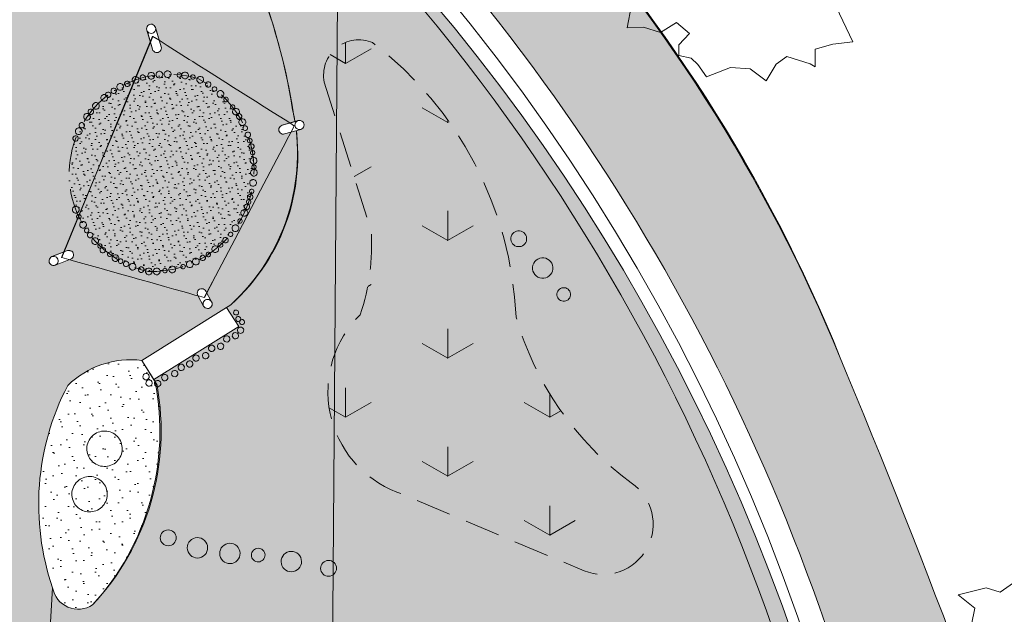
# Model space of a CAD drawing. Header units: millimetres. Extents: x 10 to 777, y -8 to 410.
# Tile 32 of 55: x 285 to 328, y 262 to 289. Entities that reach past the tile are written whole.
import ezdxf
from ezdxf.xclip import XClip

# ---------------------------------------------------------------- set-up
doc = ezdxf.new("R2010")
doc.units = ezdxf.units.MM
doc.header["$MEASUREMENT"] = 0
doc.header["$XCLIPFRAME"] = 0
doc.linetypes.add('B0701', pattern=[2.3412, 1.56, -0.7812])
doc.linetypes.add('Wipeout_Contour', pattern=[1000, 0, -1000])
for name, color, linetype in [('90 Bomen', 7, 'Continuous'), ('90 Terrein omgeving', 7, 'Continuous'), ('90 Terrein omgeving Afdek-arcering', 7, 'Continuous'), ('90 Terrein perceel', 7, 'Continuous'), ('90 Terrein perceel Afdek-arcering', 7, 'Continuous')]:
    doc.layers.add(name, color=color, linetype=linetype)

# ---------------------------------------------------------------- blocks, each defined once
blk = doc.blocks.new('*X8')
at = {"layer": '90 Terrein perceel Afdek-arcering', "linetype": 'Continuous', "lineweight": 0, "true_color": 0x99a3a6}
blk.add_hatch(color=253, dxfattribs=at).paths.add_polyline_path([(245.025, 300.581, 0.071678), (253.086, 301.852, -0.311614), (268.088, 297.437), (271.974, 299.862, -0.130679), (280.038, 302.48, -0.251809), (292.074, 296.32, -0.120048), (296.901, 284.702, -0.268396), (294.172, 276.102), (290.258, 273.652), (290.843, 272.72, -0.236828), (288.087, 262.875, -0.538053), (286.325, 263.633), (284.788, 237.324), (288.482, 237.432, -0.07769), (289.357, 243.092, -0.16797), (293.042, 247.208, -0.096986), (312.181, 249.51, -0.25949), (315.238, 247.582, -0.066974), (316.221, 240.485), (323.323, 241.654, 0.309182), (259.135, 317.654), (256.471, 318.371, 0.153026), (249.295, 311.242, 0.098127)])
blk = doc.blocks.new('*X22')
at = {"layer": '90 Terrein perceel Afdek-arcering', "linetype": 'Continuous', "lineweight": 0, "true_color": 0x99a3a6}
h = blk.add_hatch(color=253, dxfattribs=at)
h.paths.add_polyline_path([(244.821, 290.692), (282.413, 290.859), (282.476, 274.97), (272.377, 274.97), (272.377, 264.586), (282.518, 264.586), (282.627, 237.293), (284.788, 237.324), (286.325, 263.633, -0.20551), (286.992, 272.548, -0.226926), (290.258, 273.652), (294.172, 276.102, 0.268396), (296.942, 284.505, 0.120048), (292.074, 296.32, 0.251809), (280.038, 302.48, 0.130679), (271.974, 299.862), (268.088, 297.437, -0.063435), (261.832, 294.798, -0.102721), (252.529, 294.176, 0.059627), (244.821, 294.842)])
h.paths.add_polyline_path([(273.72, 295.198, -0.085604), (273.631, 295.815, -0.216071), (274.295, 297.175, -0.024159), (274.437, 297.281, -0.012832), (274.516, 297.331, -0.076518), (275.032, 297.543, -0.011025), (275.111, 297.561, -0.036896), (275.379, 297.593, -0.141923), (276.37, 297.355, -0.046449), (276.649, 297.16, -0.014795), (276.729, 297.087, -0.050478), (276.969, 296.807, -0.019592), (277.046, 296.686, -0.367209), (276.631, 294.351, -0.059162), (276.268, 294.116, -0.062337), (275.837, 293.969, -0.097312), (275.131, 293.961, -0.151267), (274.171, 294.464, -0.119279)], flags=0)
h.paths.add_polyline_path([(280.847, 296.065, -0.126459), (280.497, 297.32, -0.094674), (280.661, 298.289, -0.072315), (281.023, 298.949, -0.047719), (281.36, 299.317, -0.04482), (281.734, 299.599, -0.043121), (282.136, 299.802, -0.015693), (282.29, 299.859, -0.026447), (282.557, 299.932, -0.04172), (282.989, 299.989, -0.041712), (283.425, 299.973, -0.042105), (283.856, 299.884, -0.042931), (284.274, 299.721, -0.044289), (284.669, 299.48, -0.046396), (285.03, 299.157, -0.04972), (285.344, 298.743, -0.055429), (285.591, 298.22, -0.067627), (285.726, 297.528, -0.237587), (284.793, 295.367, -0.044597), (284.41, 295.101, -0.032547), (284.104, 294.952, -0.017028), (283.937, 294.89, -0.009945), (283.838, 294.859, -0.023795), (283.595, 294.802, -0.021833), (283.369, 294.769, -0.020625), (283.154, 294.757, -0.019954), (282.945, 294.762, -0.019719), (282.74, 294.784, -0.01989), (282.535, 294.822, -0.020492), (282.328, 294.878, -0.021622), (282.115, 294.955, -0.023489), (281.893, 295.059, -0.026554), (281.654, 295.202, -0.044444), (281.293, 295.494, -0.069581)], flags=0)
blk = doc.blocks.new('*X25')
at = {"layer": '90 Terrein omgeving Afdek-arcering', "linetype": 'Continuous', "lineweight": 0, "true_color": 0x99a3a6}
blk.add_hatch(color=253, dxfattribs=at).paths.add_polyline_path([(149.798, 272.468), (151.957, 267.42, -0.343045), (248.621, 322.041, -0.122857), (288.839, 305.28, -0.062158), (304.943, 289.867, -0.144211), (324.847, 241.997), (331.801, 244.369, 0.023501), (321.331, 273.015, 0.089942), (307.738, 294.798), (306.382, 296.681, -0.624865), (307.314, 299.522), (308.909, 299.7), (316.47, 299.014), (344.097, 295.883, 0.039013), (375.158, 295.877), (375.227, 300.701, -0.023413), (347.285, 300.853), (334.046, 301.818, -0.053223), (292.368, 310.12), (286.057, 312.881), (275.43, 318.115, 0.087441), (243.525, 326.7, 0.31395)])
blk = doc.blocks.new('Drawing_2_1', base_point=(195.726, 190.6))
at = {"layer": '90 Terrein perceel Afdek-arcering', "linetype": 'Continuous', "lineweight": 0, "true_color": 0xb1e60e}
h = blk.add_hatch(dxfattribs=at)
h.set_pattern_fill('810_Gras_0001', color=60, style=0, pattern_type=2)
h.set_pattern_definition([(90, (195.726, 190.6), (-9, 0), [1.29904, -3.8971]), (90, (200.226, 193.198), (-9, 0), [1.29904, -3.8971]), (30, (195.726, 190.6), (-4.5, 7.79423), [1.29904, -3.8971]), (30, (195.726, 195.796), (-4.5, 7.79423), [1.29904, -3.8971]), (150, (195.726, 190.6), (4.5, 7.79423), [1.29904, -3.8971]), (150, (195.726, 195.796), (4.5, 7.79423), [1.29904, -3.8971])])
h.paths.add_polyline_path([(298.294, 285.917), (300.363, 279.365, -0.097172), (299.882, 275.664, 0.54654), (301.495, 267.849), (309.746, 264.382, 0.899727), (311.82, 268.253, -0.164592), (306.744, 275.56, 0.222487), (300.426, 287.657, 0.601965)])
at = {"layer": '90 Terrein perceel Afdek-arcering', "linetype": 'Continuous', "lineweight": 0, "true_color": 0x4ca207}
h = blk.add_hatch(dxfattribs=at)
h.set_pattern_fill('910_Puntjes_A_0001', color=74, style=0, pattern_type=2)
h.set_pattern_definition([(45, (195.72645, 192.19965), (-0.509117, 0.509117), [0, -0.48, 0, -0.72]), (110, (197.32645, 192.19965), (0.6765787, 0.2462545), [0, -0.352, 0, -0.608])])
h.paths.add_polyline_path([(286.325, 263.633, 0.538053), (288.087, 262.875, 0.236828), (290.926, 272.558), (290.258, 273.652, 0.226926), (286.992, 272.548, 0.20551)])
at = {"layer": '90 Bomen', "color": 1, "linetype": 'Continuous', "lineweight": 0}
for p, q in [((311.644, 288.304), (311.83, 289.303)), ((320.849, 289.237), (321.58, 287.69)), ((313.814, 288.551), (313.116, 288.1)), ((314.383, 288.061), (313.814, 288.551)), ((312.366, 288.344), (311.644, 288.304)), ((313.116, 288.1), (312.366, 288.344)), ((313.921, 287.561), (314.383, 288.061)), ((321.58, 287.69), (320.704, 287.596)), ((313.922, 287.096), (313.921, 287.561)), ((320.704, 287.596), (319.922, 287.372)), ((319.922, 287.372), (319.925, 286.596)), ((314.463, 286.969), (313.922, 287.096)), ((314.75, 286.691), (314.463, 286.969)), ((318.682, 287.048), (318.208, 286.713)), ((319.704, 286.724), (318.682, 287.048)), ((315.132, 286.151), (314.75, 286.691)), ((316.19, 286.564), (315.132, 286.151)), ((317.06, 286.496), (316.19, 286.564)), ((317.762, 285.971), (317.06, 286.496)), ((318.208, 286.713), (317.762, 285.971)), ((319.925, 286.596), (319.704, 286.724)), ((328.071, 263.444), (329.21, 264.226)), ((326.227, 263.317), (327.458, 263.631)), ((327.458, 263.631), (328.071, 263.444)), ((326.959, 262.73), (326.227, 263.317)), ((326.812, 262.02), (326.959, 262.73))]:
    blk.add_line(p, q, dxfattribs=at)
at = {"layer": '90 Terrein omgeving', "color": 9, "linetype": 'Continuous', "lineweight": 0, "flags": 128}
blk.add_lwpolyline([(149.798, 272.468), (151.957, 267.42, -0.343045), (248.621, 322.041, -0.122857), (288.839, 305.28, -0.062158), (304.943, 289.867, -0.144211), (324.847, 241.997), (331.801, 244.369, 0.023501), (321.331, 273.015, 0.089942), (307.738, 294.798), (306.382, 296.681, -0.624865), (307.314, 299.522), (308.909, 299.7), (316.47, 299.014), (344.097, 295.883, 0.039013), (375.158, 295.877), (375.227, 300.701, -0.023413), (347.285, 300.853), (334.046, 301.818, -0.053223), (292.368, 310.12), (286.057, 312.881), (275.43, 318.115, 0.087441), (243.525, 326.7, 0.31395)], format="xyb", close=True, dxfattribs=at)
at = {"layer": '90 Terrein omgeving', "color": 2, "linetype": 'Continuous', "lineweight": 0, "flags": 128}
blk.add_lwpolyline([(149.027, 309.997), (299.023, 308.857), (297.967, 169.92), (147.971, 171.06)], close=True, dxfattribs=at)
blk.add_lwpolyline([(331.801, 244.369, 0.042671), (374.725, 265.789), (375.23, 296.222, -0.055353), (345.948, 295.736), (309.658, 299.693), (307.748, 299.611, 0.649408), (306.26, 296.918), (307.738, 294.798, -0.092927), (321.331, 273.015, -0.023501)], format="xyb", close=True, dxfattribs=at)
at = {"layer": '90 Terrein perceel', "color": 9, "linetype": 'Continuous', "lineweight": 0, "flags": 128}
for points in [[(245.025, 300.581, 0.071678), (253.086, 301.852, -0.311614), (268.088, 297.437), (271.974, 299.862, -0.130679), (280.038, 302.48, -0.251809), (292.074, 296.32, -0.120048), (296.901, 284.702, -0.268396), (294.172, 276.102), (290.258, 273.652), (290.843, 272.72, -0.236828), (288.087, 262.875, -0.538053), (286.325, 263.633), (284.788, 237.324), (288.482, 237.432, -0.07769), (289.357, 243.092, -0.16797), (293.042, 247.208, -0.096986), (312.181, 249.51, -0.25949), (315.238, 247.582, -0.066974), (316.221, 240.485), (323.323, 241.654, 0.309182), (259.135, 317.654), (256.471, 318.371, 0.153026), (249.295, 311.242, 0.098127)], [(244.821, 290.692), (244.821, 294.842, -0.059627), (252.529, 294.176, 0.102721), (261.832, 294.798, 0.063435), (268.088, 297.437), (271.974, 299.862, -0.130679), (280.038, 302.48, -0.251809), (292.074, 296.32, -0.120048), (296.942, 284.505, -0.268396), (294.172, 276.102), (290.258, 273.652, 0.226926), (286.992, 272.548, 0.20551), (286.325, 263.633), (284.788, 237.324), (282.627, 237.293), (282.518, 264.586), (272.377, 264.586), (272.377, 274.97), (282.476, 274.97), (282.413, 290.859)]]:
    blk.add_lwpolyline(points, format="xyb", close=True, dxfattribs=at)
at = {"layer": '90 Terrein perceel', "color": 2, "linetype": 'B0701', "lineweight": 0, "flags": 128}
blk.add_lwpolyline([(298.294, 285.917), (300.363, 279.365, -0.097172), (299.882, 275.664, 0.54654), (301.495, 267.849), (309.746, 264.382, 0.899727), (311.82, 268.253, -0.164592), (306.744, 275.56, 0.222487), (300.426, 287.657, 0.601965)], format="xyb", close=True, dxfattribs=at)
at = {"layer": '90 Terrein perceel', "color": 1, "linetype": 'Continuous', "lineweight": 0, "flags": 128}
for points in [[(290.794, 286.281, 0.414214), (290.586, 286.322, 0.414214), (290.545, 286.114, 0.414214), (290.753, 286.073, 0.414214)], [(291.152, 286.33, 0.414214), (290.944, 286.371, 0.414214), (290.903, 286.163, 0.414214), (291.111, 286.122, 0.414214)], [(291.519, 286.35, 0.414214), (291.311, 286.391, 0.414214), (291.27, 286.183, 0.414214), (291.478, 286.142, 0.414214)], [(292.283, 286.293, 0.414214), (292.075, 286.334, 0.414214), (292.034, 286.125, 0.414214), (292.242, 286.085, 0.414214)], [(289.716, 285.912, 0.414214), (289.55, 285.944, 0.414214), (289.517, 285.778, 0.414214), (289.684, 285.745, 0.414214)], [(290.104, 286.098, 0.414214), (289.896, 286.139, 0.414214), (289.855, 285.931, 0.414214), (290.063, 285.89, 0.414214)], [(290.396, 286.18, 0.414214), (290.23, 286.213, 0.414214), (290.197, 286.047, 0.414214), (290.364, 286.014, 0.414214)], [(291.988, 286.283, 0.414214), (291.849, 286.31, 0.414214), (291.822, 286.171, 0.414214), (291.96, 286.144, 0.414214)], [(292.589, 286.193, 0.414214), (292.45, 286.221, 0.414214), (292.423, 286.082, 0.414214), (292.562, 286.055, 0.414214)], [(292.957, 286.105, 0.414214), (292.749, 286.146, 0.414214), (292.708, 285.938, 0.414214), (292.916, 285.897, 0.414214)], [(293.279, 285.881, 0.414214), (293.113, 285.914, 0.414214), (293.08, 285.747, 0.414214), (293.247, 285.714, 0.414214)], [(288.877, 285.429, 0.414214), (288.71, 285.462, 0.414214), (288.677, 285.296, 0.414214), (288.844, 285.263, 0.414214)], [(289.116, 285.6, 0.414214), (288.95, 285.633, 0.414214), (288.917, 285.466, 0.414214), (289.084, 285.434, 0.414214)], [(289.426, 285.791, 0.414214), (289.218, 285.832, 0.414214), (289.177, 285.624, 0.414214), (289.385, 285.583, 0.414214)], [(293.542, 285.67, 0.414214), (293.403, 285.697, 0.414214), (293.376, 285.559, 0.414214), (293.514, 285.531, 0.414214)], [(293.843, 285.48, 0.414214), (293.635, 285.521, 0.414214), (293.594, 285.313, 0.414214), (293.802, 285.272, 0.414214)], [(288.727, 285.305, 0.414214), (288.518, 285.346, 0.414214), (288.477, 285.138, 0.414214), (288.686, 285.097, 0.414214)], [(294.052, 285.208, 0.414214), (293.913, 285.235, 0.414214), (293.886, 285.096, 0.414214), (294.025, 285.069, 0.414214)], [(288.108, 284.674, 0.414214), (287.941, 284.707, 0.414214), (287.908, 284.541, 0.414214), (288.075, 284.508, 0.414214)], [(288.357, 284.952, 0.414214), (288.149, 284.993, 0.414214), (288.108, 284.785, 0.414214), (288.316, 284.744, 0.414214)], [(294.339, 284.873, 0.414214), (294.2, 284.901, 0.414214), (294.173, 284.762, 0.414214), (294.311, 284.734, 0.414214)], [(294.53, 284.697, 0.414214), (294.321, 284.738, 0.414214), (294.28, 284.53, 0.414214), (294.489, 284.489, 0.414214)], [(287.971, 284.474, 0.414214), (287.763, 284.515, 0.414214), (287.722, 284.307, 0.414214), (287.93, 284.266, 0.414214)], [(294.638, 284.475, 0.414214), (294.472, 284.508, 0.414214), (294.439, 284.341, 0.414214), (294.605, 284.308, 0.414214)], [(294.809, 284.235, 0.414214), (294.6, 284.276, 0.414214), (294.559, 284.068, 0.414214), (294.768, 284.027, 0.414214)], [(287.599, 283.833, 0.414214), (287.391, 283.874, 0.414214), (287.35, 283.666, 0.414214), (287.558, 283.625, 0.414214)], [(287.71, 284.081, 0.414214), (287.544, 284.114, 0.414214), (287.511, 283.947, 0.414214), (287.677, 283.915, 0.414214)], [(294.895, 283.942, 0.414214), (294.756, 283.97, 0.414214), (294.729, 283.831, 0.414214), (294.868, 283.803, 0.414214)], [(287.44, 283.502, 0.414214), (287.274, 283.535, 0.414214), (287.241, 283.368, 0.414214), (287.407, 283.335, 0.414214)], [(295.029, 283.662, 0.414214), (294.863, 283.695, 0.414214), (294.83, 283.528, 0.414214), (294.996, 283.495, 0.414214)], [(295.099, 283.388, 0.414214), (294.96, 283.416, 0.414214), (294.933, 283.277, 0.414214), (295.071, 283.25, 0.414214)], [(295.181, 283.149, 0.414214), (295.015, 283.182, 0.414214), (294.982, 283.015, 0.414214), (295.149, 282.982, 0.414214)], [(295.22, 282.859, 0.414214), (295.081, 282.887, 0.414214), (295.054, 282.748, 0.414214), (295.193, 282.721, 0.414214)], [(295.306, 282.535, 0.414214), (295.098, 282.576, 0.414214), (295.057, 282.368, 0.414214), (295.265, 282.327, 0.414214)], [(295.321, 282.009, 0.414214), (295.113, 282.05, 0.414214), (295.072, 281.842, 0.414214), (295.28, 281.801, 0.414214)], [(295.28, 282.233, 0.414214), (295.141, 282.26, 0.414214), (295.114, 282.122, 0.414214), (295.253, 282.094, 0.414214)], [(295.285, 281.561, 0.414214), (295.077, 281.602, 0.414214), (295.036, 281.394, 0.414214), (295.244, 281.353, 0.414214)], [(295.178, 281.162, 0.414214), (295.04, 281.189, 0.414214), (295.012, 281.051, 0.414214), (295.151, 281.023, 0.414214)], [(295.051, 280.698, 0.414214), (294.912, 280.725, 0.414214), (294.885, 280.587, 0.414214), (295.023, 280.559, 0.414214)], [(295.132, 280.92, 0.414214), (294.965, 280.953, 0.414214), (294.933, 280.786, 0.414214), (295.099, 280.754, 0.414214)], [(287.472, 280.376, 0.414214), (287.263, 280.417, 0.414214), (287.222, 280.209, 0.414214), (287.431, 280.168, 0.414214)], [(294.898, 280.239, 0.414214), (294.689, 280.28, 0.414214), (294.648, 280.072, 0.414214), (294.857, 280.031, 0.414214)], [(294.987, 280.489, 0.414214), (294.821, 280.521, 0.414214), (294.788, 280.355, 0.414214), (294.955, 280.322, 0.414214)], [(287.562, 280.041, 0.414214), (287.423, 280.068, 0.414214), (287.396, 279.929, 0.414214), (287.535, 279.902, 0.414214)], [(294.669, 279.854, 0.414214), (294.53, 279.882, 0.414214), (294.503, 279.743, 0.414214), (294.641, 279.716, 0.414214)], [(287.791, 279.717, 0.414214), (287.583, 279.758, 0.414214), (287.542, 279.55, 0.414214), (287.75, 279.509, 0.414214)], [(287.912, 279.434, 0.414214), (287.774, 279.462, 0.414214), (287.746, 279.323, 0.414214), (287.885, 279.296, 0.414214)], [(294.504, 279.562, 0.414214), (294.296, 279.603, 0.414214), (294.255, 279.394, 0.414214), (294.463, 279.353, 0.414214)], [(288.076, 279.244, 0.414214), (287.91, 279.277, 0.414214), (287.877, 279.111, 0.414214), (288.043, 279.078, 0.414214)], [(288.324, 278.996, 0.414214), (288.116, 279.037, 0.414214), (288.075, 278.829, 0.414214), (288.283, 278.788, 0.414214)], [(294.041, 279.014, 0.414214), (293.875, 279.047, 0.414214), (293.842, 278.88, 0.414214), (294.008, 278.848, 0.414214)], [(294.254, 279.261, 0.414214), (294.116, 279.288, 0.414214), (294.088, 279.149, 0.414214), (294.227, 279.122, 0.414214)], [(306.641, 278.743, 0.414214), (307.134, 278.791, 0.414214), (307.086, 279.283, 0.414214), (306.593, 279.236, 0.414214)], [(288.497, 278.749, 0.414214), (288.358, 278.777, 0.414214), (288.331, 278.638, 0.414214), (288.469, 278.611, 0.414214)], [(288.636, 278.578, 0.414214), (288.469, 278.611, 0.414214), (288.436, 278.444, 0.414214), (288.603, 278.411, 0.414214)], [(293.612, 278.638, 0.414214), (293.404, 278.679, 0.414214), (293.363, 278.471, 0.414214), (293.571, 278.43, 0.414214)], [(293.805, 278.79, 0.414214), (293.667, 278.818, 0.414214), (293.639, 278.679, 0.414214), (293.778, 278.651, 0.414214)], [(288.929, 278.387, 0.414214), (288.79, 278.414, 0.414214), (288.763, 278.275, 0.414214), (288.901, 278.248, 0.414214)], [(289.214, 278.248, 0.414214), (289.006, 278.289, 0.414214), (288.965, 278.081, 0.414214), (289.173, 278.04, 0.414214)], [(289.403, 278.083, 0.414214), (289.265, 278.11, 0.414214), (289.237, 277.972, 0.414214), (289.376, 277.944, 0.414214)], [(292.765, 278.093, 0.414214), (292.557, 278.134, 0.414214), (292.516, 277.926, 0.414214), (292.724, 277.885, 0.414214)], [(293.038, 278.232, 0.414214), (292.871, 278.265, 0.414214), (292.839, 278.098, 0.414214), (293.005, 278.066, 0.414214)], [(293.271, 278.375, 0.414214), (293.132, 278.402, 0.414214), (293.105, 278.263, 0.414214), (293.244, 278.236, 0.414214)], [(307.634, 277.374, 0.414214), (308.268, 277.435, 0.414214), (308.206, 278.069, 0.414214), (307.573, 278.007, 0.414214)], [(289.662, 277.97, 0.414214), (289.496, 278.003, 0.414214), (289.463, 277.836, 0.414214), (289.629, 277.803, 0.414214)], [(289.976, 277.862, 0.414214), (289.768, 277.903, 0.414214), (289.727, 277.695, 0.414214), (289.935, 277.654, 0.414214)], [(290.327, 277.718, 0.414214), (290.16, 277.751, 0.414214), (290.127, 277.584, 0.414214), (290.294, 277.551, 0.414214)], [(290.689, 277.657, 0.414214), (290.481, 277.698, 0.414214), (290.44, 277.49, 0.414214), (290.648, 277.449, 0.414214)], [(291.035, 277.659, 0.414214), (290.827, 277.7, 0.414214), (290.786, 277.492, 0.414214), (290.994, 277.451, 0.414214)], [(291.356, 277.663, 0.414214), (291.217, 277.69, 0.414214), (291.19, 277.551, 0.414214), (291.329, 277.524, 0.414214)], [(291.72, 277.744, 0.414214), (291.512, 277.785, 0.414214), (291.471, 277.577, 0.414214), (291.679, 277.536, 0.414214)], [(292.158, 277.841, 0.414214), (292.019, 277.868, 0.414214), (291.991, 277.729, 0.414214), (292.13, 277.702, 0.414214)], [(292.493, 277.974, 0.414214), (292.284, 278.015, 0.414214), (292.243, 277.806, 0.414214), (292.452, 277.765, 0.414214)], [(308.654, 276.326, 0.414214), (309.076, 276.367, 0.414214), (309.035, 276.789, 0.414214), (308.613, 276.748, 0.414214)], [(286.325, 263.633, -0.20551), (286.992, 272.548, -0.226926), (290.258, 273.652), (290.926, 272.558, -0.236828), (288.087, 262.875, -0.538053)], [(287.835, 269.701, 0.414214), (288.671, 268.981, 0.414214), (289.391, 269.816, 0.414214), (288.556, 270.537, 0.414214)], [(287.175, 267.697, 0.414214), (288.01, 266.977, 0.414214), (288.73, 267.812, 0.414214), (287.895, 268.533, 0.414214)], [(291.414, 266.182, 0.414214), (291.07, 265.826, 0.414214), (291.426, 265.482, 0.414214), (291.77, 265.838, 0.414214)], [(292.699, 265.843, 0.414214), (292.257, 265.385, 0.414214), (292.714, 264.943, 0.414214), (293.156, 265.4, 0.414214)], [(294.129, 265.594, 0.414214), (293.687, 265.137, 0.414214), (294.144, 264.694, 0.414214), (294.587, 265.152, 0.414214)], [(295.38, 265.374, 0.414214), (295.085, 265.069, 0.414214), (295.39, 264.774, 0.414214), (295.685, 265.079, 0.414214)], [(296.835, 265.236, 0.414214), (296.393, 264.779, 0.414214), (296.85, 264.336, 0.414214), (297.293, 264.794, 0.414214)], [(298.479, 264.837, 0.414214), (298.135, 264.481, 0.414214), (298.491, 264.137, 0.414214), (298.835, 264.493, 0.414214)]]:
    blk.add_lwpolyline(points, format="xyb", close=True, dxfattribs=at)
at = {"layer": '90 Terrein perceel', "color": 2, "linetype": 'Continuous', "lineweight": 0}
for radius, end in [(89.282, 83.34701), (88.082, 48.46766)]:
    blk.add_arc((234.86, 232.891), radius, 5.62298, end, dxfattribs=at)
at = {"layer": '90 Terrein omgeving', "color": 4, "linetype": 'Continuous', "lineweight": 0}
for name in ['*X25', '*X8', '*X22']:
    blk.add_blockref(name, (0, 0), dxfattribs=at)
at = {"color": 254, "linetype": 'Wipeout_Contour', "lineweight": 0, "ltscale": 1635.907493}
blk.add_wipeout([(290.474, 288.209), (290.726, 287.364), (290.747, 287.316), (290.496, 288.161)], dxfattribs=at).dxf.layer = '90 Terrein perceel Afdek-arcering'
at = {"color": 254, "linetype": 'Wipeout_Contour', "lineweight": 0, "ltscale": 1643.355095}
blk.add_wipeout([(297.148, 284.219), (296.438, 284.015), (296.389, 283.994), (297.099, 284.198)], dxfattribs=at).dxf.layer = '90 Terrein perceel Afdek-arcering'
at = {"color": 254, "linetype": 'Wipeout_Contour', "lineweight": 0, "ltscale": 1597.691948}
blk.add_wipeout([(286.44, 277.853), (287.119, 278.116), (287.166, 278.141), (286.487, 277.878)], dxfattribs=at).dxf.layer = '90 Terrein perceel Afdek-arcering'
at = {"color": 254, "linetype": 'Wipeout_Contour', "lineweight": 0, "ltscale": 1611.988328}
blk.add_wipeout([(293.331, 276.238), (293.073, 276.706), (293.042, 276.748), (293.299, 276.28)], dxfattribs=at).dxf.layer = '90 Terrein perceel Afdek-arcering'
at = {"color": 254, "linetype": 'Wipeout_Contour', "lineweight": 0, "ltscale": 1603.927309}
blk.add_wipeout([(293.993, 275.99), (290.258, 273.652), (290.789, 272.804), (294.524, 275.142)], dxfattribs=at).dxf.layer = '90 Terrein perceel Afdek-arcering'
at = {"layer": '90 Terrein perceel', "color": 2, "linetype": 'Continuous', "lineweight": 0, "flags": 128}
for points in [[(293.993, 275.99), (290.258, 273.652)], [(294.524, 275.142), (293.993, 275.99)], [(290.789, 272.804), (294.524, 275.142)], [(290.258, 273.652), (290.789, 272.804)]]:
    blk.add_lwpolyline(points, dxfattribs=at)
at = {"layer": '90 Terrein perceel', "color": 1, "linetype": 'Continuous', "lineweight": 0, "flags": 128}
for points in [[(294.479, 275.849, 0.414214), (294.325, 275.831, 0.414214), (294.343, 275.677, 0.414214), (294.497, 275.695, 0.414214)], [(294.571, 275.564, 0.414214), (294.416, 275.546, 0.414214), (294.434, 275.392, 0.414214), (294.589, 275.41, 0.414214)], [(294.695, 275.091, 0.414214), (294.499, 275.068, 0.414214), (294.522, 274.872, 0.414214), (294.718, 274.895, 0.414214)], [(294.743, 275.428, 0.414214), (294.589, 275.41, 0.414214), (294.607, 275.255, 0.414214), (294.761, 275.273, 0.414214)], [(294.085, 274.71, 0.414214), (293.888, 274.687, 0.414214), (293.911, 274.49, 0.414214), (294.108, 274.513, 0.414214)], [(294.468, 274.849, 0.414214), (294.271, 274.826, 0.414214), (294.294, 274.63, 0.414214), (294.491, 274.652, 0.414214)], [(293.421, 274.295, 0.414214), (293.225, 274.272, 0.414214), (293.248, 274.075, 0.414214), (293.444, 274.098, 0.414214)], [(293.812, 274.384, 0.414214), (293.615, 274.361, 0.414214), (293.638, 274.164, 0.414214), (293.835, 274.187, 0.414214)], [(292.729, 273.862, 0.414214), (292.532, 273.839, 0.414214), (292.555, 273.643, 0.414214), (292.752, 273.666, 0.414214)], [(293.154, 273.972, 0.414214), (292.957, 273.949, 0.414214), (292.98, 273.753, 0.414214), (293.177, 273.776, 0.414214)], [(292.077, 273.455, 0.414214), (291.88, 273.432, 0.414214), (291.903, 273.235, 0.414214), (292.1, 273.258, 0.414214)], [(292.452, 273.604, 0.414214), (292.255, 273.581, 0.414214), (292.278, 273.384, 0.414214), (292.475, 273.407, 0.414214)], [(290.53, 273.047, 0.414214), (290.333, 273.024, 0.414214), (290.356, 272.827, 0.414214), (290.553, 272.85, 0.414214)], [(291.354, 273.003, 0.414214), (291.158, 272.98, 0.414214), (291.181, 272.783, 0.414214), (291.377, 272.806, 0.414214)], [(291.793, 273.181, 0.414214), (291.597, 273.158, 0.414214), (291.619, 272.962, 0.414214), (291.816, 272.985, 0.414214)], [(290.662, 272.763, 0.414214), (290.466, 272.74, 0.414214), (290.489, 272.543, 0.414214), (290.685, 272.566, 0.414214)], [(291.04, 272.743, 0.414214), (290.843, 272.72, 0.414214), (290.866, 272.523, 0.414214), (291.063, 272.546, 0.414214)]]:
    blk.add_lwpolyline(points, format="xyb", close=True, dxfattribs=at)
at = {"color": 254, "linetype": 'Wipeout_Contour', "lineweight": 0, "ltscale": 1635.858875}
blk.add_wipeout([(290.496, 288.161), (290.747, 287.316), (290.78, 287.275), (290.529, 288.12)], dxfattribs=at).dxf.layer = '90 Terrein perceel Afdek-arcering'
at = {"color": 254, "linetype": 'Wipeout_Contour', "lineweight": 0, "ltscale": 1643.14968}
blk.add_wipeout([(297.099, 284.198), (296.389, 283.994), (296.347, 283.961), (297.057, 284.165)], dxfattribs=at).dxf.layer = '90 Terrein perceel Afdek-arcering'
at = {"color": 254, "linetype": 'Wipeout_Contour', "lineweight": 0, "ltscale": 1597.899215}
blk.add_wipeout([(286.487, 277.878), (287.166, 278.141), (287.204, 278.178), (286.525, 277.914)], dxfattribs=at).dxf.layer = '90 Terrein perceel Afdek-arcering'
at = {"color": 254, "linetype": 'Wipeout_Contour', "lineweight": 0, "ltscale": 1611.987061}
blk.add_wipeout([(293.299, 276.28), (293.042, 276.748), (293.001, 276.781), (293.259, 276.313)], dxfattribs=at).dxf.layer = '90 Terrein perceel Afdek-arcering'
at = {"color": 254, "linetype": 'Wipeout_Contour', "lineweight": 0, "ltscale": 9824.89662}
blk.add_wipeout([(290.466, 288.262), (290.474, 288.209), (290.496, 288.161), (290.529, 288.12), (290.571, 288.088), (290.62, 288.069), (290.672, 288.064), (290.724, 288.072), (290.772, 288.093), (290.812, 288.126), (290.843, 288.169), (290.861, 288.218), (290.866, 288.271), (290.858, 288.323), (290.836, 288.372), (290.803, 288.413), (290.761, 288.444), (290.712, 288.463), (290.66, 288.469), (290.608, 288.461), (290.561, 288.44), (290.52, 288.406), (290.49, 288.364), (290.471, 288.314)], dxfattribs=at).dxf.layer = '90 Terrein perceel Afdek-arcering'
at = {"color": 254, "linetype": 'Wipeout_Contour', "lineweight": 0, "ltscale": 9866.334874}
blk.add_wipeout([(297.2, 284.227), (297.148, 284.219), (297.099, 284.198), (297.057, 284.165), (297.026, 284.123), (297.006, 284.074), (297, 284.022), (297.007, 283.971), (297.028, 283.923), (297.061, 283.882), (297.104, 283.851), (297.153, 283.832), (297.206, 283.827), (297.258, 283.835), (297.307, 283.856), (297.349, 283.888), (297.381, 283.931), (297.4, 283.979), (297.406, 284.031), (297.399, 284.083), (297.378, 284.131), (297.345, 284.172), (297.302, 284.202), (297.253, 284.221)], dxfattribs=at).dxf.layer = '90 Terrein perceel Afdek-arcering'
at = {"color": 254, "linetype": 'Wipeout_Contour', "lineweight": 0, "ltscale": 9579.352148}
blk.add_wipeout([(286.389, 277.84), (286.44, 277.853), (286.487, 277.878), (286.525, 277.914), (286.552, 277.959), (286.568, 278.009), (286.569, 278.062), (286.557, 278.112), (286.532, 278.158), (286.495, 278.196), (286.45, 278.223), (286.4, 278.237), (286.347, 278.238), (286.296, 278.226), (286.249, 278.2), (286.211, 278.164), (286.183, 278.119), (286.168, 278.069), (286.167, 278.017), (286.179, 277.966), (286.204, 277.92), (286.24, 277.883), (286.285, 277.856), (286.336, 277.841)], dxfattribs=at).dxf.layer = '90 Terrein perceel Afdek-arcering'
at = {"color": 254, "linetype": 'Wipeout_Contour', "lineweight": 0, "ltscale": 9665.601886}
blk.add_wipeout([(293.35, 276.189), (293.331, 276.238), (293.299, 276.28), (293.259, 276.313), (293.21, 276.335), (293.159, 276.343), (293.107, 276.337), (293.058, 276.318), (293.016, 276.287), (292.983, 276.246), (292.963, 276.198), (292.955, 276.146), (292.961, 276.094), (292.98, 276.045), (293.011, 276.002), (293.052, 275.969), (293.1, 275.948), (293.152, 275.94), (293.204, 275.945), (293.253, 275.964), (293.295, 275.995), (293.327, 276.036), (293.348, 276.084), (293.356, 276.136)], dxfattribs=at).dxf.layer = '90 Terrein perceel Afdek-arcering'
at = {"color": 254, "linetype": 'Wipeout_Contour', "lineweight": 0, "ltscale": 1637.294326}
blk.add_wipeout([(290.866, 288.271), (291.118, 287.426), (291.109, 287.478), (290.858, 288.323)], dxfattribs=at).dxf.layer = '90 Terrein perceel Afdek-arcering'
at = {"color": 254, "linetype": 'Wipeout_Contour', "lineweight": 0, "ltscale": 1642.623928}
blk.add_wipeout([(297.206, 283.827), (296.496, 283.623), (296.548, 283.631), (297.258, 283.835)], dxfattribs=at).dxf.layer = '90 Terrein perceel Afdek-arcering'
at = {"color": 254, "linetype": 'Wipeout_Contour', "lineweight": 0, "ltscale": 1598.305373}
blk.add_wipeout([(286.347, 278.238), (287.026, 278.502), (286.975, 278.489), (286.296, 278.226)], dxfattribs=at).dxf.layer = '90 Terrein perceel Afdek-arcering'
at = {"color": 254, "linetype": 'Wipeout_Contour', "lineweight": 0, "ltscale": 1610.465864}
blk.add_wipeout([(292.961, 276.094), (292.704, 276.562), (292.723, 276.513), (292.98, 276.045)], dxfattribs=at).dxf.layer = '90 Terrein perceel Afdek-arcering'
at = {"color": 254, "linetype": 'Wipeout_Contour', "lineweight": 0, "ltscale": 1637.151263}
blk.add_wipeout([(290.861, 288.218), (291.112, 287.373), (291.118, 287.426), (290.866, 288.271)], dxfattribs=at).dxf.layer = '90 Terrein perceel Afdek-arcering'
at = {"color": 254, "linetype": 'Wipeout_Contour', "lineweight": 0, "ltscale": 1642.468361}
blk.add_wipeout([(297.153, 283.832), (296.443, 283.628), (296.496, 283.623), (297.206, 283.827)], dxfattribs=at).dxf.layer = '90 Terrein perceel Afdek-arcering'
at = {"color": 254, "linetype": 'Wipeout_Contour', "lineweight": 0, "ltscale": 1598.47091}
blk.add_wipeout([(286.4, 278.237), (287.079, 278.501), (287.026, 278.502), (286.347, 278.238)], dxfattribs=at).dxf.layer = '90 Terrein perceel Afdek-arcering'
at = {"color": 254, "linetype": 'Wipeout_Contour', "lineweight": 0, "ltscale": 1610.568385}
blk.add_wipeout([(292.955, 276.146), (292.698, 276.614), (292.704, 276.562), (292.961, 276.094)], dxfattribs=at).dxf.layer = '90 Terrein perceel Afdek-arcering'
at = {"color": 254, "linetype": 'Wipeout_Contour', "lineweight": 0, "ltscale": 1636.974085}
blk.add_wipeout([(290.843, 288.169), (291.094, 287.324), (291.112, 287.373), (290.861, 288.218)], dxfattribs=at).dxf.layer = '90 Terrein perceel Afdek-arcering'
at = {"color": 254, "linetype": 'Wipeout_Contour', "lineweight": 0, "ltscale": 1642.354542}
blk.add_wipeout([(297.104, 283.851), (296.394, 283.647), (296.443, 283.628), (297.153, 283.832)], dxfattribs=at).dxf.layer = '90 Terrein perceel Afdek-arcering'
at = {"color": 254, "linetype": 'Wipeout_Contour', "lineweight": 0, "ltscale": 1598.597495}
blk.add_wipeout([(286.45, 278.223), (287.13, 278.486), (287.079, 278.501), (286.4, 278.237)], dxfattribs=at).dxf.layer = '90 Terrein perceel Afdek-arcering'
at = {"color": 254, "linetype": 'Wipeout_Contour', "lineweight": 0, "ltscale": 1610.714026}
blk.add_wipeout([(292.963, 276.198), (292.705, 276.666), (292.698, 276.614), (292.955, 276.146)], dxfattribs=at).dxf.layer = '90 Terrein perceel Afdek-arcering'
at = {"color": 254, "linetype": 'Wipeout_Contour', "lineweight": 0, "ltscale": 1636.774854}
blk.add_wipeout([(290.812, 288.126), (291.063, 287.281), (291.094, 287.324), (290.843, 288.169)], dxfattribs=at).dxf.layer = '90 Terrein perceel Afdek-arcering'
at = {"color": 254, "linetype": 'Wipeout_Contour', "lineweight": 0, "ltscale": 1642.290412}
blk.add_wipeout([(297.061, 283.882), (296.351, 283.678), (296.394, 283.647), (297.104, 283.851)], dxfattribs=at).dxf.layer = '90 Terrein perceel Afdek-arcering'
at = {"color": 254, "linetype": 'Wipeout_Contour', "lineweight": 0, "ltscale": 1598.676738}
blk.add_wipeout([(286.495, 278.196), (287.175, 278.459), (287.13, 278.486), (286.45, 278.223)], dxfattribs=at).dxf.layer = '90 Terrein perceel Afdek-arcering'
at = {"color": 254, "linetype": 'Wipeout_Contour', "lineweight": 0, "ltscale": 1610.892855}
blk.add_wipeout([(292.983, 276.246), (292.726, 276.714), (292.705, 276.666), (292.963, 276.198)], dxfattribs=at).dxf.layer = '90 Terrein perceel Afdek-arcering'
at = {"color": 254, "linetype": 'Wipeout_Contour', "lineweight": 0, "ltscale": 1636.567138}
blk.add_wipeout([(290.772, 288.093), (291.023, 287.248), (291.063, 287.281), (290.812, 288.126)], dxfattribs=at).dxf.layer = '90 Terrein perceel Afdek-arcering'
at = {"color": 254, "linetype": 'Wipeout_Contour', "lineweight": 0, "ltscale": 1642.280334}
blk.add_wipeout([(297.028, 283.923), (296.318, 283.719), (296.351, 283.678), (297.061, 283.882)], dxfattribs=at).dxf.layer = '90 Terrein perceel Afdek-arcering'
at = {"color": 254, "linetype": 'Wipeout_Contour', "lineweight": 0, "ltscale": 1598.703237}
blk.add_wipeout([(286.532, 278.158), (287.211, 278.421), (287.175, 278.459), (286.495, 278.196)], dxfattribs=at).dxf.layer = '90 Terrein perceel Afdek-arcering'
at = {"color": 254, "linetype": 'Wipeout_Contour', "lineweight": 0, "ltscale": 1611.092671}
blk.add_wipeout([(293.016, 276.287), (292.759, 276.755), (292.726, 276.714), (292.983, 276.246)], dxfattribs=at).dxf.layer = '90 Terrein perceel Afdek-arcering'
at = {"color": 254, "linetype": 'Wipeout_Contour', "lineweight": 0, "ltscale": 1636.365088}
blk.add_wipeout([(290.724, 288.072), (290.975, 287.227), (291.023, 287.248), (290.772, 288.093)], dxfattribs=at).dxf.layer = '90 Terrein perceel Afdek-arcering'
at = {"color": 254, "linetype": 'Wipeout_Contour', "lineweight": 0, "ltscale": 1642.324986}
blk.add_wipeout([(297.007, 283.971), (296.297, 283.767), (296.318, 283.719), (297.028, 283.923)], dxfattribs=at).dxf.layer = '90 Terrein perceel Afdek-arcering'
at = {"color": 254, "linetype": 'Wipeout_Contour', "lineweight": 0, "ltscale": 1598.675184}
blk.add_wipeout([(286.557, 278.112), (287.236, 278.376), (287.211, 278.421), (286.532, 278.158)], dxfattribs=at).dxf.layer = '90 Terrein perceel Afdek-arcering'
at = {"color": 254, "linetype": 'Wipeout_Contour', "lineweight": 0, "ltscale": 1611.29985}
blk.add_wipeout([(293.058, 276.318), (292.801, 276.786), (292.759, 276.755), (293.016, 276.287)], dxfattribs=at).dxf.layer = '90 Terrein perceel Afdek-arcering'
at = {"color": 254, "linetype": 'Wipeout_Contour', "lineweight": 0, "ltscale": 1636.182478}
blk.add_wipeout([(290.672, 288.064), (290.924, 287.219), (290.975, 287.227), (290.724, 288.072)], dxfattribs=at).dxf.layer = '90 Terrein perceel Afdek-arcering'
at = {"color": 254, "linetype": 'Wipeout_Contour', "lineweight": 0, "ltscale": 1642.421316}
blk.add_wipeout([(297, 284.022), (296.29, 283.818), (296.297, 283.767), (297.007, 283.971)], dxfattribs=at).dxf.layer = '90 Terrein perceel Afdek-arcering'
at = {"color": 254, "linetype": 'Wipeout_Contour', "lineweight": 0, "ltscale": 1598.594482}
blk.add_wipeout([(286.569, 278.062), (287.248, 278.325), (287.236, 278.376), (286.557, 278.112)], dxfattribs=at).dxf.layer = '90 Terrein perceel Afdek-arcering'
at = {"color": 254, "linetype": 'Wipeout_Contour', "lineweight": 0, "ltscale": 1611.500272}
blk.add_wipeout([(293.107, 276.337), (292.849, 276.805), (292.801, 276.786), (293.058, 276.318)], dxfattribs=at).dxf.layer = '90 Terrein perceel Afdek-arcering'
at = {"color": 254, "linetype": 'Wipeout_Contour', "lineweight": 0, "ltscale": 1636.031756}
blk.add_wipeout([(290.62, 288.069), (290.872, 287.224), (290.924, 287.219), (290.672, 288.064)], dxfattribs=at).dxf.layer = '90 Terrein perceel Afdek-arcering'
at = {"color": 254, "linetype": 'Wipeout_Contour', "lineweight": 0, "ltscale": 1642.562711}
blk.add_wipeout([(297.006, 284.074), (296.296, 283.87), (296.29, 283.818), (297, 284.022)], dxfattribs=at).dxf.layer = '90 Terrein perceel Afdek-arcering'
at = {"color": 254, "linetype": 'Wipeout_Contour', "lineweight": 0, "ltscale": 1598.466613}
blk.add_wipeout([(286.568, 278.009), (287.247, 278.273), (287.248, 278.325), (286.569, 278.062)], dxfattribs=at).dxf.layer = '90 Terrein perceel Afdek-arcering'
at = {"color": 254, "linetype": 'Wipeout_Contour', "lineweight": 0, "ltscale": 1611.680283}
blk.add_wipeout([(293.159, 276.343), (292.901, 276.811), (292.849, 276.805), (293.107, 276.337)], dxfattribs=at).dxf.layer = '90 Terrein perceel Afdek-arcering'
at = {"color": 254, "linetype": 'Wipeout_Contour', "lineweight": 0, "ltscale": 1635.923205}
blk.add_wipeout([(290.571, 288.088), (290.823, 287.243), (290.872, 287.224), (290.62, 288.069)], dxfattribs=at).dxf.layer = '90 Terrein perceel Afdek-arcering'
at = {"color": 254, "linetype": 'Wipeout_Contour', "lineweight": 0, "ltscale": 1642.739516}
blk.add_wipeout([(297.026, 284.123), (296.316, 283.919), (296.296, 283.87), (297.006, 284.074)], dxfattribs=at).dxf.layer = '90 Terrein perceel Afdek-arcering'
at = {"color": 254, "linetype": 'Wipeout_Contour', "lineweight": 0, "ltscale": 1598.30021}
blk.add_wipeout([(286.552, 277.959), (287.232, 278.222), (287.247, 278.273), (286.568, 278.009)], dxfattribs=at).dxf.layer = '90 Terrein perceel Afdek-arcering'
at = {"color": 254, "linetype": 'Wipeout_Contour', "lineweight": 0, "ltscale": 1611.827617}
blk.add_wipeout([(293.21, 276.335), (292.953, 276.803), (292.901, 276.811), (293.159, 276.343)], dxfattribs=at).dxf.layer = '90 Terrein perceel Afdek-arcering'
at = {"color": 254, "linetype": 'Wipeout_Contour', "lineweight": 0, "ltscale": 1635.864235}
blk.add_wipeout([(290.529, 288.12), (290.78, 287.275), (290.823, 287.243), (290.571, 288.088)], dxfattribs=at).dxf.layer = '90 Terrein perceel Afdek-arcering'
at = {"color": 254, "linetype": 'Wipeout_Contour', "lineweight": 0, "ltscale": 1642.939721}
blk.add_wipeout([(297.057, 284.165), (296.347, 283.961), (296.316, 283.919), (297.026, 284.123)], dxfattribs=at).dxf.layer = '90 Terrein perceel Afdek-arcering'
at = {"color": 254, "linetype": 'Wipeout_Contour', "lineweight": 0, "ltscale": 1598.106682}
blk.add_wipeout([(286.525, 277.914), (287.204, 278.178), (287.232, 278.222), (286.552, 277.959)], dxfattribs=at).dxf.layer = '90 Terrein perceel Afdek-arcering'
at = {"color": 254, "linetype": 'Wipeout_Contour', "lineweight": 0, "ltscale": 1611.932248}
blk.add_wipeout([(293.259, 276.313), (293.001, 276.781), (292.953, 276.803), (293.21, 276.335)], dxfattribs=at).dxf.layer = '90 Terrein perceel Afdek-arcering'
at = {"layer": '90 Terrein perceel Afdek-arcering', "linetype": 'Continuous', "lineweight": 0, "true_color": 0xffdd55}
h = blk.add_hatch(dxfattribs=at)
h.set_pattern_fill('910_Puntjes_B_0001', color=41, style=0, pattern_type=2)
h.set_pattern_definition([(45, (195.72645, 191.39965), (-0.2545584, 0.2545584), [0, -0.24, 0, -0.36]), (110, (196.52645, 191.39965), (0.3382893, 0.12312725), [0, -0.176, 0, -0.304])])
h.paths.add_polyline_path([(290.531, 277.575, 0.806363), (292.725, 286.077, 0.378828), (287.43, 283.653, 0.476261)])
at = {"layer": '90 Terrein perceel', "color": 1, "linetype": 'Continuous', "lineweight": 0, "flags": 128}
for points in [[(290.474, 288.209), (290.466, 288.262), (290.471, 288.314), (290.49, 288.364), (290.52, 288.406), (290.561, 288.44), (290.608, 288.461), (290.66, 288.469), (290.712, 288.463), (290.761, 288.444), (290.803, 288.413), (290.836, 288.372), (290.858, 288.323), (290.866, 288.271), (290.861, 288.218), (290.843, 288.169), (290.812, 288.126), (290.772, 288.093), (290.724, 288.072), (290.672, 288.064), (290.62, 288.069), (290.571, 288.088), (290.529, 288.12), (290.496, 288.161)], [(297.148, 284.219), (297.2, 284.227), (297.253, 284.221), (297.302, 284.202), (297.345, 284.172), (297.378, 284.131), (297.399, 284.083), (297.406, 284.031), (297.4, 283.979), (297.381, 283.931), (297.349, 283.888), (297.307, 283.856), (297.258, 283.835), (297.206, 283.827), (297.153, 283.832), (297.104, 283.851), (297.061, 283.882), (297.028, 283.923), (297.007, 283.971), (297, 284.022), (297.006, 284.074), (297.026, 284.123), (297.057, 284.165), (297.099, 284.198)], [(286.44, 277.853), (286.389, 277.84), (286.336, 277.841), (286.285, 277.856), (286.24, 277.883), (286.204, 277.92), (286.179, 277.966), (286.167, 278.017), (286.168, 278.069), (286.183, 278.119), (286.211, 278.164), (286.249, 278.2), (286.296, 278.226), (286.347, 278.238), (286.4, 278.237), (286.45, 278.223), (286.495, 278.196), (286.532, 278.158), (286.557, 278.112), (286.569, 278.062), (286.568, 278.009), (286.552, 277.959), (286.525, 277.914), (286.487, 277.878)], [(293.331, 276.238), (293.35, 276.189), (293.356, 276.136), (293.348, 276.084), (293.327, 276.036), (293.295, 275.995), (293.253, 275.964), (293.204, 275.945), (293.152, 275.94), (293.1, 275.948), (293.052, 275.969), (293.011, 276.002), (292.98, 276.045), (292.961, 276.094), (292.955, 276.146), (292.963, 276.198), (292.983, 276.246), (293.016, 276.287), (293.058, 276.318), (293.107, 276.337), (293.159, 276.343), (293.21, 276.335), (293.259, 276.313), (293.299, 276.28)]]:
    blk.add_lwpolyline(points, close=True, dxfattribs=at)
for points in [[(290.474, 288.209), (290.726, 287.364)], [(290.858, 288.323), (291.109, 287.478)], [(290.732, 287.938), (290.23, 286.719), (289.227, 284.282), (288.223, 281.845), (287.22, 279.409), (286.718, 278.187)], [(290.741, 287.932), (290.24, 286.714), (289.238, 284.276), (288.236, 281.839), (287.234, 279.402), (286.733, 278.183)], [(296.973, 283.994), (296.77, 284.123), (296.567, 284.251), (296.304, 284.417), (296.041, 284.584), (295.649, 284.831), (295.258, 285.078), (294.72, 285.418), (294.183, 285.757), (294.068, 285.83), (293.952, 285.903), (293.305, 286.312), (292.657, 286.722), (292.5, 286.821), (292.342, 286.92), (291.86, 287.225), (291.378, 287.53), (291.059, 287.731), (290.741, 287.932)], [(291.109, 287.478), (291.118, 287.426), (291.112, 287.373), (291.094, 287.324), (291.063, 287.281), (291.023, 287.248), (290.975, 287.227), (290.924, 287.219), (290.872, 287.224), (290.823, 287.243), (290.78, 287.275), (290.747, 287.316), (290.726, 287.364)], [(297.148, 284.219), (296.438, 284.015)], [(293.007, 276.419), (293.503, 277.366), (294.494, 279.26), (295.486, 281.154), (296.477, 283.047), (296.973, 283.994)], [(293.012, 276.417), (293.508, 277.364), (294.498, 279.259), (295.488, 281.153), (296.478, 283.048), (296.973, 283.994)], [(296.548, 283.631), (296.496, 283.623), (296.443, 283.628), (296.394, 283.647), (296.351, 283.678), (296.318, 283.719), (296.297, 283.767), (296.29, 283.818), (296.296, 283.87), (296.316, 283.919), (296.347, 283.961), (296.389, 283.994), (296.438, 284.015)], [(297.258, 283.835), (296.548, 283.631)], [(286.296, 278.226), (286.975, 278.489)], [(286.44, 277.853), (287.119, 278.116)], [(286.718, 278.187), (286.733, 278.183)], [(286.733, 278.183), (287.037, 278.098), (287.34, 278.012), (287.822, 277.877), (288.304, 277.741), (288.458, 277.698), (288.613, 277.654), (289.269, 277.47), (289.925, 277.285), (290.044, 277.252), (290.163, 277.218), (290.712, 277.064), (291.26, 276.91), (291.661, 276.797), (292.062, 276.684), (292.33, 276.609), (292.598, 276.534), (292.803, 276.476), (293.007, 276.419)], [(286.975, 278.489), (287.026, 278.502), (287.079, 278.501), (287.13, 278.486), (287.175, 278.459), (287.211, 278.421), (287.236, 278.376), (287.248, 278.325), (287.247, 278.273), (287.232, 278.222), (287.204, 278.178), (287.166, 278.141), (287.119, 278.116)], [(292.723, 276.513), (292.704, 276.562), (292.698, 276.614), (292.705, 276.666), (292.726, 276.714), (292.759, 276.755), (292.801, 276.786), (292.849, 276.805), (292.901, 276.811), (292.953, 276.803), (293.001, 276.781), (293.042, 276.748), (293.073, 276.706)], [(292.98, 276.045), (292.723, 276.513)], [(293.331, 276.238), (293.073, 276.706)]]:
    blk.add_lwpolyline(points, dxfattribs=at)
at = {"layer": '90 Terrein perceel', "color": 2, "linetype": 'B0701', "lineweight": 0, "flags": 128}
blk.add_lwpolyline([(290.531, 277.575, 0.806363), (292.725, 286.077, 0.378828), (287.43, 283.653, 0.476261)], format="xyb", close=True, dxfattribs=at)

msp = doc.modelspace()

# ---------------------------------------------------------------- block references
at = {"color": 4, "linetype": 'Continuous', "lineweight": 0}
ref = msp.add_blockref('Drawing_2_1', (195.726, 190.6), dxfattribs=at)
XClip(ref).set_block_clipping_path([(13.0206592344, 12.916219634), (383.2510991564, 406.4150374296)])

doc.saveas('drawing.dxf')
